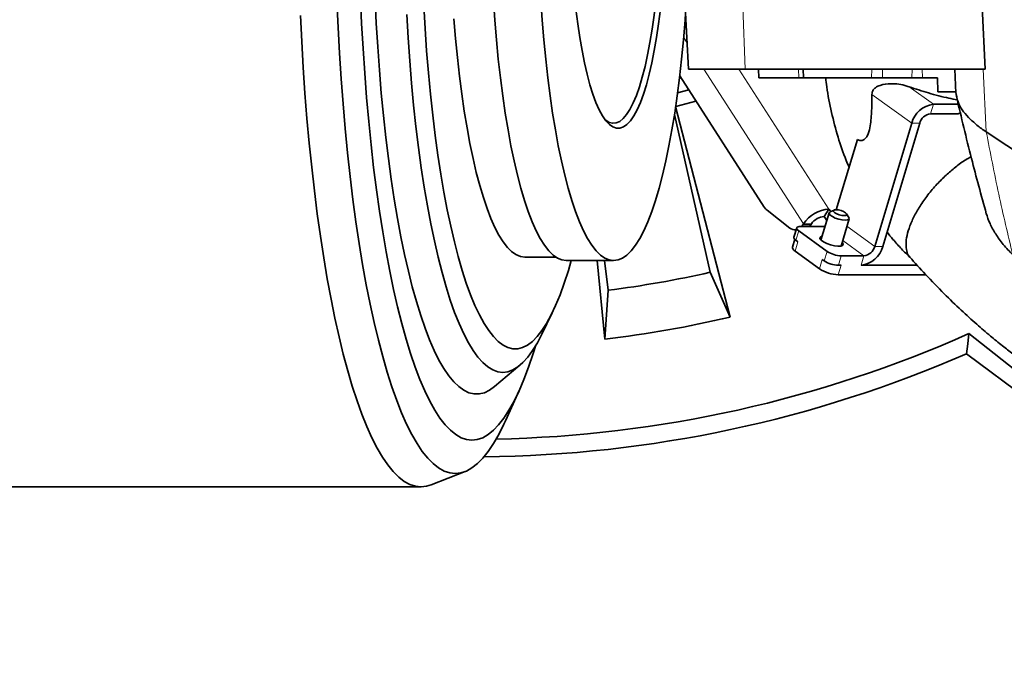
# Model space of a CAD drawing. Header units: millimetres. Extents: x 0 to 14900, y 0 to 10500.
# Tile 36 of 58: x 10770 to 11053, y 5330 to 5517. Entities that reach past the tile are written whole.
import ezdxf

# ---------------------------------------------------------------- set-up
doc = ezdxf.new("R2010")
doc.units = ezdxf.units.MM
doc.header["$LTSCALE"] = 25
doc.styles.add('SLDTEXTSTYLE0', font='TXT', dxfattribs={"width": 0.605})
doc.dimstyles.new('SLDDIMSTYLE1', dxfattribs={"dimtxt": 87.5, "dimasz": 87.5, "dimexe": 0, "dimexo": 0.0625, "dimgap": 21.875, "dimtad": 1, "dimdec": 4, "dimlfac": 25, "dimzin": 12, "dimdsep": 46, "dimtxsty": 'SLDTEXTSTYLE0', "dimsah": 1, "dimcen": 0.09, "dimadec": 1, "dimazin": 3, "dimtfac": 1, "dimtofl": 0, "dimtmove": 0, "dimatfit": 3, "dimfxl": 1, "dimfrac": 2, "dimtolj": 1, "dimtzin": 12, "dimarcsym": 0})

# ---------------------------------------------------------------- blocks, each defined once
blk = doc.blocks.new('_D_7')
at = {"color": 7, "linetype": 'Continuous', "lineweight": 0}
for p, q in [((12219.02, 5746.7), (14288.59, 5746.7)), ((7841.41, 5207.35), (7563.33, 5158.31))]:
    blk.add_line(p, q, dxfattribs=at)
at = {"color": 7, "linetype": 'Continuous', "lineweight": 18}
blk.add_arc((10900.22, 5746.7), 3350.87, 190, 0, dxfattribs=at)
for points in [[(14251.09, 5746.7), (14237.45, 5659.37), (14262.44, 5659.04)], [(7600.26, 5164.82), (7604.29, 5076.53), (7628.86, 5081.19)]]:
    blk.add_solid(points, dxfattribs=at)
at = {"color": 7, "linetype": 'Continuous', "lineweight": 18, "insert": (11058.59, 2510.11), "char_height": 87.5, "attachment_point": 1, "rotation": 5, "style": 'SLDTEXTSTYLE0'}
blk.add_mtext('170°', dxfattribs=at)

msp = doc.modelspace()

# ---------------------------------------------------------------- linework, layer by layer
at = {"color": 7, "linetype": 'Continuous', "lineweight": 35}
for p, q in [((10961.4817919, 5520.6968502), (10962.4299893, 5502.6964805)), ((11046.7141731, 5520.6968502), (11047.5425768, 5502.6968502)), ((11047.5425768, 5502.6968502), (10978.6576731, 5502.6968502)), ((10982.4818295, 5502.6968502), (10982.6148725, 5500.171177)), ((10995.2753612, 5502.6968502), (10995.4080725, 5500.1695419)), ((11038.8005988, 5502.6956687), (11039.1634008, 5495.808215)), ((10959.8934204, 5500.759643), (10984.1168805, 5463.0746288)), ((11014.9211842, 5500.1968502), (11014.8968805, 5500.1968502)), ((11033.8124641, 5500.1968502), (11029.5051109, 5500.1968502)), ((11033.939139, 5496.1968502), (11033.8124641, 5500.1968502)), ((10959.272556, 5495.8326507), (10962.4969503, 5496.7092694)), ((11039.1429292, 5496.1968502), (11033.939139, 5496.1968502)), ((10964.5491921, 5493.516548), (10958.7240115, 5491.932378)), ((10958.7029916, 5491.9266616), (10974.3215229, 5431.4619301)), ((11039.842037, 5492.5705752), (11032.6698036, 5492.5705752)), ((10968.6344438, 5444.3407308), (10958.3793764, 5489.6616072)), ((11039.7647794, 5489.8516518), (11031.8548422, 5489.8516518)), ((11039.7647794, 5489.8516518), (11040.4287673, 5490.1439795)), ((11026.4436142, 5487.1327284), (11015.8491167, 5451.7867247)), ((11028.7417475, 5487.1327284), (11018.14725, 5451.7867247)), ((11067.329094, 5471.7873541), (11047.8632878, 5484.6448867)), ((11010.859875, 5482.4653462), (11004.8141129, 5462.2951091)), ((10984.9521611, 5462.1380268), (10991.5041432, 5457.0414895)), ((11001.3539649, 5460.3795703), (11002.7175233, 5462.5008907)), ((11003.1999008, 5461.7504445), (11002.7175233, 5462.5008907)), ((11004.1715344, 5462.2025492), (11003.0316119, 5461.672139)), ((11002.7627312, 5461.405796), (11000.4219286, 5453.5962689)), ((11002.1049456, 5459.2112518), (11001.3539649, 5460.3795703)), ((11006.1693026, 5451.8735696), (11008.5101051, 5459.6830966)), ((11008.4320586, 5460.0534265), (11007.7718322, 5461.1234076)), ((10993.4473792, 5457.1136615), (10992.6324179, 5454.3947382)), ((10992.94146, 5456.5136254), (10993.2675263, 5456.5136254)), ((11001.0847537, 5457.5201666), (10994.5733759, 5457.5201666)), ((10994.8754163, 5457.5201666), (10995.2140574, 5457.9780915)), ((10995.2140574, 5457.9780915), (10995.3941398, 5458.25825)), ((10997.5121907, 5457.9780915), (10997.1735496, 5457.5201666)), ((10997.5121907, 5457.9780915), (10997.6922731, 5458.25825)), ((10992.886965, 5453.8049542), (10992.2081687, 5451.5403131)), ((10993.7905349, 5453.1107702), (10993.2079715, 5453.5333885)), ((11002.1788207, 5450.3356562), (10994.0229329, 5456.2523118)), ((10915.4035697, 5448.6968502), (10924.3200117, 5448.6968502)), ((10992.9755736, 5450.3918468), (10999.9663346, 5445.3204277)), ((11001.3638593, 5447.6167328), (11000.7812959, 5448.0393511)), ((11012.736022, 5449.0678014), (11006.2246443, 5449.0678014)), ((10927.3259309, 5447.6968502), (10940.9192773, 5447.6968502)), ((10938.4006223, 5425.1281061), (10936.2208918, 5447.6968502)), ((10938.2558432, 5447.6968502), (10939.3399193, 5439.1753158)), ((11006.1757274, 5446.348878), (11005.4096829, 5446.348878)), ((11028.0135226, 5446.348878), (11011.9210607, 5446.348878)), ((10974.3215229, 5431.4619301), (10968.6344438, 5444.3407308)), ((11030.4854183, 5443.6299547), (11005.360766, 5443.6299547)), ((10939.3399193, 5439.1753158), (10938.4006223, 5425.1281061)), ((10920.2801348, 5426.5332127), (10923.304804, 5432.7224794)), ((11042.8796942, 5426.7242268), (11067.8036876, 5406.9852205)), ((11042.218187, 5420.9290829), (11069.8052816, 5400.2806049)), ((10906.727401, 5411.5011013), (10914.0263578, 5417.6353051)), ((10909.8749346, 5401.6991779), (10913.8181911, 5410.4049762)), ((10888.5293113, 5383.2637421), (10898.2815454, 5387.1037219)), ((10600.6254905, 5382.6968502), (10885.6450712, 5382.6968502))]:
    msp.add_line(p, q, dxfattribs=at)
at = {"color": 8, "linetype": 'Continuous', "lineweight": 18}
for p, q in [((10978.6576731, 5502.6968502), (10978.0250106, 5520.6968502)), ((10962.0372385, 5510.1523762), (10961.0212782, 5511.7329298)), ((10995.3941398, 5458.25825), (10966.8295582, 5502.6968502)), ((10976.8800586, 5502.6968502), (11002.7175233, 5462.5008907)), ((10994.0665948, 5500.1968502), (10993.9874109, 5502.6968502)), ((11014.8968805, 5500.1968502), (11015.0256662, 5502.6968502)), ((11014.9211842, 5500.1968502), (11015.0499699, 5502.6968502)), ((11018.0557701, 5502.6968502), (11018.0260605, 5500.1968502)), ((11026.497408, 5500.1968502), (11026.5656508, 5502.6968502)), ((11029.4778644, 5502.6968502), (11029.5051109, 5500.1968502)), ((11047.8632878, 5484.6448867), (11046.9547168, 5502.6968502)), ((11032.6698036, 5492.5705752), (11025.7060781, 5497.6223815)), ((11026.4436142, 5487.1327284), (11015.0305356, 5495.4122999)), ((11032.6698036, 5492.5705752), (11031.8548422, 5489.8516518)), ((11028.7417475, 5487.1327284), (11026.4436142, 5487.1327284)), ((10995.2140574, 5457.9780915), (10997.5121907, 5457.9780915)), ((10997.6922731, 5458.25825), (10995.3941398, 5458.25825)), ((11001.5063845, 5457.2142963), (11001.0847537, 5457.5201666)), ((11015.8491167, 5451.7867247), (11007.876796, 5457.5702124)), ((10994.0229329, 5456.2523118), (10993.2079715, 5453.5333885)), ((11012.736022, 5449.0678014), (11006.6513738, 5453.4818847)), ((10993.7905349, 5453.1107702), (10992.9755736, 5450.3918468)), ((11015.8491167, 5451.7867247), (11018.14725, 5451.7867247)), ((10999.9663346, 5445.3204277), (11000.7812959, 5448.0393511)), ((11001.3638593, 5447.6167328), (11002.1788207, 5450.3356562)), ((11006.2246443, 5449.0678014), (11005.4096829, 5446.348878)), ((11011.9210607, 5446.348878), (11012.736022, 5449.0678014)), ((11006.1757274, 5446.348878), (11005.360766, 5443.6299547))]:
    msp.add_line(p, q, dxfattribs=at)
at = {"color": 7, "linetype": 'Continuous', "lineweight": 35, "flags": 128}
for points in [[(10953.564965, 5528.1666716), (10953.4433306, 5526.7633792), (10953.0109031, 5522.3857757), (10952.5124353, 5518.1737208), (10951.9506497, 5514.1502192), (10951.3286145, 5510.3372459), (10950.6497272, 5506.7556261), (10949.9176955, 5503.4249214), (10949.1365176, 5500.3633228), (10948.31046, 5497.5875518), (10947.4440343, 5495.1127687), (10946.5419726, 5492.9524899), (10945.6092018, 5491.118514), (10944.6508162, 5489.6208577), (10943.6720502, 5488.4677006), (10942.6782495, 5487.6653408), (10941.6748419, 5487.2181605), (10940.6673077, 5487.1286022), (10939.6611497, 5487.3971549), (10938.6618631, 5488.0223519), (10938.431797, 5488.2178599)], [(10861.5049353, 5522.1673873), (10861.8343325, 5514.6573637), (10862.2354943, 5507.2285182), (10862.7075645, 5499.8967044), (10863.2495358, 5492.6775688), (10863.8602515, 5485.5865173), (10864.5384084, 5478.6386827), (10865.2825592, 5471.848892), (10866.091116, 5465.2316348), (10866.9623531, 5458.8010329), (10867.8944113, 5452.5708093), (10868.8853016, 5446.5542598), (10869.9329093, 5440.7642239), (10871.0349988, 5435.2130579), (10872.1892182, 5429.9126082), (10873.3931044, 5424.8741863), (10874.6440881, 5420.1085443), (10875.9394997, 5415.6258525), (10877.2765748, 5411.4356771), (10878.6524599, 5407.5469602), (10880.0642188, 5403.9680005), (10881.5088389, 5400.7064356), (10882.9832371, 5397.7692259), (10884.484267, 5395.1626396), (10886.0087255, 5392.8922392), (10887.5533591, 5390.9628699), (10889.1148716, 5389.3786491), (10890.6899306, 5388.1429576), (10892.2751749, 5387.2584323), (10893.8672215, 5386.726961), (10895.4626729, 5386.5496778), (10897.0581242, 5386.726961), (10898.6501708, 5387.2584323), (10900.2354151, 5388.1429576), (10901.8104741, 5389.3786491), (10903.3719866, 5390.9628699), (10904.9166203, 5392.8922392), (10906.4410787, 5395.1626396), (10907.9421086, 5397.7692259), (10909.4165069, 5400.7064356), (10909.8749346, 5401.6991779)], [(10868.2709726, 5523.0661752), (10868.6003276, 5515.7845624), (10869.0013496, 5508.5865678), (10869.47313, 5501.4884972), (10870.0146002, 5494.5064299), (10870.6245336, 5487.6561827), (10871.3015484, 5480.9532736), (10872.0441111, 5474.4128867), (10872.8505394, 5468.0498381), (10873.7190065, 5461.8785423), (10874.6475452, 5455.9129792), (10875.6340519, 5450.1666626), (10876.6762919, 5444.6526099), (10877.7719042, 5439.3833121), (10878.9184069, 5434.370706), (10880.1132028, 5429.6261466), (10881.3535852, 5425.160382), (10882.6367443, 5420.9835285), (10883.9597734, 5417.105048), (10885.3196754, 5413.5337266), (10886.7133696, 5410.2776544), (10888.1376989, 5407.3442074), (10889.5894367, 5404.740031), (10891.0652943, 5402.4710244), (10892.5619286, 5400.5423275), (10894.075949, 5398.9583096), (10895.6039259, 5397.722559), (10897.142398, 5396.8378749), (10898.68788, 5396.3062616), (10900.2368709, 5396.1289232), (10901.7858619, 5396.3062616), (10903.3313439, 5396.8378749), (10904.8698159, 5397.722559), (10906.3977929, 5398.9583096), (10907.9118133, 5400.5423275), (10909.4084475, 5402.4710244), (10910.8843052, 5404.740031), (10912.336043, 5407.3442074), (10913.7603723, 5410.2776544), (10915.1540665, 5413.5337266), (10916.5139685, 5417.105048), (10917.8369976, 5420.9835285), (10918.58593, 5423.3692225)], [(10872.4508541, 5522.7801753), (10872.7941385, 5515.884436), (10873.207909, 5509.0787828), (10873.6911532, 5502.3798704), (10874.2426882, 5495.8040921), (10874.8611646, 5489.3675398), (10875.5450687, 5483.085965), (10876.292727, 5476.9747397), (10877.1023097, 5471.0488191), (10877.9718358, 5465.322705), (10878.8991772, 5459.8104099), (10879.8820648, 5454.5254236), (10880.9180931, 5449.4806792), (10882.0047269, 5444.6885221), (10883.1393069, 5440.1606794), (10884.3190567, 5435.9082316), (10885.5410892, 5431.9415852), (10886.8024139, 5428.2704471), (10888.0999442, 5424.9038012), (10889.4305046, 5421.8498864), (10890.7908393, 5419.116176), (10892.1776191, 5416.7093599), (10893.5874504, 5414.635328), (10895.0168831, 5412.8991558), (10896.4624191, 5411.5050919), (10897.9205211, 5410.456548), (10899.3876206, 5409.7560899), (10900.8601276, 5409.4054317), (10902.3344385, 5409.4054317), (10903.8069455, 5409.7560899), (10905.2740451, 5410.456548), (10906.727401, 5411.5011013)], [(10906.411107, 5522.5825107), (10906.8105646, 5516.7847351), (10907.2794398, 5511.1084747), (10907.816146, 5505.5729362), (10908.4188671, 5500.1968502), (10909.0855637, 5494.9984075), (10909.81398, 5489.995198), (10910.6016511, 5485.2041511), (10911.4459119, 5480.6414782), (10912.3439057, 5476.3226178), (10913.2925939, 5472.2621836), (10914.2887665, 5468.4739149), (10915.3290527, 5464.97063), (10916.4099325, 5461.7641828), (10917.5277487, 5458.8654229), (10918.6787187, 5456.2841589), (10919.8589483, 5454.029125), (10921.0644437, 5452.1079514), (10922.291126, 5450.5271387), (10923.5348445, 5449.2920361), (10924.7913908, 5448.4068226), (10926.0565132, 5447.8744935), (10927.3259309, 5447.6968502), (10927.3259309, 5447.6968502)], [(10920.0044533, 5522.5825107), (10920.403911, 5516.7847351), (10920.8727862, 5511.1084747), (10921.4094924, 5505.5729362), (10922.0122135, 5500.1968502), (10922.6789101, 5494.9984075), (10923.4073263, 5489.995198), (10924.1949975, 5485.2041511), (10925.0392583, 5480.6414782), (10925.9372521, 5476.3226178), (10926.8859403, 5472.2621836), (10927.8821128, 5468.4739149), (10928.9223991, 5464.97063), (10930.0032789, 5461.7641828), (10931.121095, 5458.8654229), (10932.2720651, 5456.2841589), (10933.4522946, 5454.029125), (10934.65779, 5452.1079514), (10935.8844723, 5450.5271387), (10937.1281908, 5449.2920361), (10938.3847372, 5448.4068226), (10939.6498596, 5447.8744935), (10940.9192773, 5447.6968502), (10942.188695, 5447.8744935), (10943.4538174, 5448.4068226), (10944.7103638, 5449.2920361), (10945.9540822, 5450.5271387), (10947.1807645, 5452.1079514), (10948.38626, 5454.029125), (10949.5664895, 5456.2841589), (10950.7174596, 5458.8654229), (10951.8352757, 5461.7641828), (10952.9161555, 5464.97063), (10953.9564417, 5468.4739149), (10954.9526143, 5472.2621836), (10955.9013025, 5476.3226178), (10956.7992963, 5480.6414782), (10957.6435571, 5485.2041511), (10958.4312283, 5489.995198), (10959.1596445, 5494.9984075), (10959.8263411, 5500.1968502), (10960.4290622, 5505.5729362), (10960.9657684, 5511.1084747), (10961.4346436, 5516.7847351), (10961.5846077, 5518.831935)], [(10886.4022848, 5520.8627212), (10886.7812752, 5514.3431244), (10887.2301145, 5507.9269225), (10887.7475927, 5501.6314124), (10888.3323148, 5495.4735657), (10888.9827044, 5489.4699828), (10889.6970083, 5483.6368484), (10890.4733008, 5477.9898876), (10891.3094891, 5472.5443235), (10892.203319, 5467.3148364), (10893.1523809, 5462.3155242), (10894.1541164, 5457.5598641), (10895.2058249, 5453.0606764), (10896.3046712, 5448.8300903), (10897.4476929, 5444.8795105), (10898.6318088, 5441.2195873), (10899.8538266, 5437.860187), (10901.1104521, 5434.8103661), (10902.3982975, 5432.0783463), (10903.713891, 5429.6714927), (10905.0536861, 5427.5962937), (10906.4140709, 5425.8583437), (10907.7913781, 5424.4623278), (10909.1818946, 5423.4120096), (10910.5818719, 5422.7102204), (10911.9875359, 5422.3588522), (10913.3950972, 5422.3588522), (10914.8007612, 5422.7102204), (10916.2007385, 5423.4120096), (10917.591255, 5424.4623278), (10918.9685622, 5425.8583437), (10920.328947, 5427.5962937), (10921.6687421, 5429.6714927), (10922.9843356, 5432.0783463), (10924.272181, 5434.8103661), (10925.5288065, 5437.860187), (10926.7508243, 5441.2195873), (10927.9349402, 5444.8795105), (10928.7626957, 5447.6968502)], [(10930.0688381, 5519.9058544), (10930.5989307, 5515.7284115), (10931.1910122, 5511.7482113), (10931.8419235, 5507.9864898), (10932.5481918, 5504.4633174), (10933.3060487, 5501.1974918), (10934.1114508, 5498.2064375), (10934.960101, 5495.5061132), (10935.8474713, 5493.1109262), (10936.7688271, 5491.0336559), (10937.7192528, 5489.2853854), (10938.6936773, 5487.8754425), (10939.6869017, 5486.8113498), (10940.6936266, 5486.0987848), (10941.7084808, 5485.7415493), (10942.7260496, 5485.7415493), (10943.7409038, 5486.0987848), (10944.7476288, 5486.8113498), (10945.7408532, 5487.8754425), (10946.7152777, 5489.2853854), (10947.6657033, 5491.0336559), (10948.5870592, 5493.1109262), (10949.4744295, 5495.5061132), (10950.3230796, 5498.2064375), (10951.1284818, 5501.1974918), (10951.8863387, 5504.4633174), (10952.592607, 5507.9864898), (10953.2435183, 5511.7482113), (10953.8355997, 5515.7284115), (10954.3656924, 5519.9058544)], [(10851.0373444, 5518.1093279), (10851.4005307, 5510.5695265), (10851.834694, 5503.1170404), (10852.3389344, 5495.7673161), (10852.9122069, 5488.5355869), (10853.5533233, 5481.4368417), (10854.2609547, 5474.4857937), (10855.0336345, 5467.6968502), (10855.8697612, 5461.0840821), (10856.7676017, 5454.6611954), (10857.7252953, 5448.4415026), (10858.7408568, 5442.4378949), (10859.8121814, 5436.6628158), (10860.9370486, 5431.1282349), (10862.113127, 5425.8456236), (10863.3379789, 5420.8259307), (10864.6090656, 5416.0795605), (10865.9237527, 5411.6163505), (10867.2793153, 5407.4455514), (10868.6729437, 5403.5758077), (10870.1017494, 5400.0151402), (10871.562771, 5396.7709289), (10873.0529803, 5393.8498978), (10874.5692887, 5391.2581013), (10876.1085533, 5389.0009113), (10877.6675838, 5387.0830061), (10879.2431488, 5385.5083609), (10880.8319829, 5384.2802393), (10882.4307928, 5383.4011869), (10884.0362647, 5382.8730256), (10885.6450712, 5382.6968502), (10887.2538777, 5382.8730256), (10888.5293113, 5383.2637421)], [(10881.5211372, 5518.3303536), (10881.9184784, 5511.6517363), (10882.3856431, 5505.0784812), (10882.9214323, 5498.6274618), (10883.5244706, 5492.3152377), (10884.1932099, 5486.1580123), (10884.9259338, 5480.1715912), (10885.7207611, 5474.3713413), (10886.5756517, 5468.772152), (10887.4884111, 5463.3883961), (10888.4566961, 5458.2338938), (10889.4780213, 5453.3218765), (10890.5497649, 5448.6649533), (10891.6691758, 5444.2750785), (10892.8333804, 5440.1635209), (10894.0393903, 5436.3408347), (10895.2841096, 5432.8168327), (10896.5643431, 5429.600561), (10897.8768046, 5426.7002758), (10899.218125, 5424.1234219), (10900.584861, 5421.8766141), (10901.9735044, 5419.9656201), (10903.3804904, 5418.3953452), (10904.8022074, 5417.1698203), (10906.2350058, 5416.2921914), (10907.6752078, 5415.7647113), (10909.1191162, 5415.588734), (10910.5630246, 5415.7647113), (10912.0032265, 5416.2921914), (10913.436025, 5417.1698203), (10914.857742, 5418.3953452), (10916.264728, 5419.9656201), (10917.6533714, 5421.8766141), (10919.0201074, 5424.1234219), (10920.2801348, 5426.5332127)], [(10895.0835878, 5517.1267553), (10895.5479975, 5511.5045545), (10896.0795922, 5506.0217354), (10896.6765731, 5500.6968502), (10897.3369202, 5495.5479164), (10898.0583992, 5490.5923566), (10898.8385687, 5485.8469387), (10899.6747889, 5481.3277198), (10900.5642304, 5477.0499914), (10901.5038835, 5473.0282281), (10902.4905687, 5469.2760381), (10903.5209474, 5465.8061178), (10904.5915332, 5462.6302082), (10905.6987034, 5459.7590556), (10906.8387119, 5457.202375), (10908.0077011, 5454.9688176), (10909.2017156, 5453.0659409), (10910.4167152, 5451.5001836), (10911.6485888, 5450.2768438), (10912.893168, 5449.400061), (10914.1462416, 5448.8728017), (10915.4035697, 5448.6968502)], [(11004.7429451, 5462.2959906), (11004.24533, 5462.2316508), (11004.0008524, 5462.0484266), (11004.0467316, 5461.7742121), (11004.375983, 5461.4507541), (11004.9384811, 5461.1272961), (11005.6485906, 5460.8530816), (11006.3982037, 5460.6698574), (11007.0731987, 5460.6055176), (11007.5708138, 5460.6698574), (11007.8152914, 5460.8530816), (11007.7694122, 5461.1272961), (11007.4401608, 5461.4507541), (11006.8776627, 5461.7742121), (11006.1675533, 5462.0484266), (11005.4179401, 5462.2316508), (11004.7429451, 5462.2959906)], [(11008.4320586, 5460.0534265), (11008.5005051, 5459.9105189), (11008.4524382, 5459.5732132), (11008.0647176, 5459.3530525), (11007.3841084, 5459.2765915), (11006.4927019, 5459.3530525), (11005.4980149, 5459.5732132), (11004.5200214, 5459.9105189), (11003.6766818, 5460.3242856), (11003.0697154, 5460.764607), (11002.7723312, 5461.1783737), (11002.8203981, 5461.5156794), (11003.0316119, 5461.672139)], [(10994.5733759, 5457.5201666), (10994.1586137, 5457.4958051), (10993.8269534, 5457.4236569), (10993.5911404, 5457.3064946), (10993.4602369, 5457.1488205), (10993.4392735, 5456.9566942), (10993.5290557, 5456.7374988), (10993.7261334, 5456.499658), (10994.0229329, 5456.2523118)], [(11001.6186543, 5457.5888575), (11001.5487565, 5457.57241), (11001.0847537, 5457.5201666)], [(10993.2079715, 5453.5333885), (10992.911172, 5453.7807347), (10992.7140944, 5454.0185755), (10992.6243121, 5454.2377708), (10992.6324179, 5454.3947382)], [(11006.5044471, 5452.9916991), (11006.6611241, 5452.8137003), (11006.8313588, 5452.3854627), (11006.6365999, 5452.0556775), (11006.0979526, 5451.8600821), (11005.2737876, 5451.8198722), (11004.2534161, 5451.9394051), (11003.147411, 5452.2057277), (11002.0756253, 5452.5899798), (11001.1542035, 5453.0505216), (11000.482996, 5453.5374464), (11000.1347386, 5453.9979882), (11000.1471702, 5454.3822403), (11000.5189438, 5454.6485629), (11000.7570732, 5454.7143984)], [(10992.9755736, 5450.3918468), (10992.579841, 5450.7216418), (10992.3170708, 5451.0387629), (10992.1973611, 5451.3310233), (10992.2081687, 5451.5403131)], [(11042.8796942, 5426.7242268), (11042.5511571, 5423.8192635), (11042.218187, 5420.9290829)]]:
    msp.add_lwpolyline(points, dxfattribs=at)
at = {"color": 7, "linetype": 'Continuous', "lineweight": 18}
for radius in [3056, 1109]:
    msp.add_arc((10900.2182389, 5746.6968502), radius, 190, 170, dxfattribs=at)
at = {"color": 7, "linetype": 'Continuous', "lineweight": 35}
for centre, radius, start, end in [((11033.5526981, 5485.2763508), 7.3474629, 96.901520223, 165.365287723), ((11032.2962895, 5486.2045396), 3.6737314, 96.901520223, 165.365287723), ((10987.2856552, 5465.0598449), 3.7392801, 212.066868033, 231.387578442), ((11003.4189801, 5452.8481737), 9.6781707, 94.156341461, 146.013481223), ((11001.7046933, 5455.5532118), 4.8390853, 94.156341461, 146.013481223), ((10992.9504199, 5458.7740359), 2.2568636, 230.145906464, 278.285588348), ((11011.0381662, 5453.6431023), 7.3474629, 276.901520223, 345.365287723), ((11012.2945748, 5452.7149135), 3.6737314, 276.901520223, 345.365287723), ((11006.4564935, 5456.8968471), 7.832478, 236.897020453, 268.30373959), ((11005.6698983, 5454.0686823), 10.443304, 236.897020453, 268.30373959), ((11005.6415321, 5454.1779238), 7.832478, 236.897020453, 268.30373959), ((10900.2182389, 5746.6968502), 310, 277.25, 282.75), ((10900.2182389, 5746.6968502), 323.8276572, 276.771473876, 283.228526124), ((10900.2182389, 5746.6968502), 350.3352259, 271.141701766, 294.029950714), ((10900.2182389, 5746.6968502), 355.3711066, 270.561469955, 293.552058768)]:
    msp.add_arc(centre, radius, start, end, dxfattribs=at)
for points, knots in [([(10978.6576731, 5502.6968502), (10977.6723262, 5502.6968502), (10975.6947853, 5502.6968502), (10973.0138897, 5502.6968502), (10970.5583368, 5502.6968502), (10968.4115694, 5502.6968502), (10966.5777141, 5502.6968502), (10965.0706903, 5502.6968502), (10963.8745595, 5502.6968502), (10963.0349509, 5502.6968502), (10962.5195271, 5502.6968502), (10962.4638793, 5502.6968502), (10962.436525, 5502.6968502)], [0, 0, 0, 0, 0.0989430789, 0.198573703, 0.300372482, 0.4029235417, 0.5017684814, 0.6023782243, 0.7029874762, 0.8054280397, 0.9043559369, 1, 1, 1, 1]), ([(10994.0665948, 5500.1968502), (10993.44223, 5500.1968502), (10992.1891627, 5500.1968502), (10990.4605004, 5500.1968502), (10988.8518829, 5500.1968502), (10987.4139342, 5500.1968502), (10985.7336946, 5500.1968502), (10984.404795, 5500.1968502), (10983.478389, 5500.1968502), (10982.7949296, 5500.1968502), (10982.690105, 5500.1968502), (10982.6202193, 5500.1968502)], [0, 0, 0, 0, 0.0897706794, 0.1801650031, 0.2725237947, 0.3655639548, 0.4552670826, 0.6377102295, 0.7306748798, 0.8204433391, 1, 1, 1, 1]), ([(10995.4252818, 5500.1968502), (10995.3759043, 5500.1968502), (10995.2474601, 5500.1968502), (10994.9172921, 5500.1968502), (10994.5585023, 5500.1968502), (10994.2621071, 5500.1968502), (10994.131844, 5500.1968502), (10994.0665948, 5500.1968502)], [0, 0, 0, 0, 0.1849347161, 0.4810660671, 0.7857953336, 0.8927042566, 1, 1, 1, 1]), ([(11014.8968805, 5500.1968502), (11014.7574134, 5500.1968502), (11014.474435, 5500.1968502), (11013.7188672, 5500.1968502), (11012.7345771, 5500.1968502), (11011.5424409, 5500.1968502), (11010.1614209, 5500.1968502), (11008.6535825, 5500.1968502), (11007.0348478, 5500.1968502), (11005.3797263, 5500.1968502), (11003.7053885, 5500.1968502), (11002.0895996, 5500.1968502), (11000.5493369, 5500.1968502), (10999.1558132, 5500.1968502), (10997.9237131, 5500.1968502), (10996.9077956, 5500.1968502), (10996.126563, 5500.1968502), (10995.5991024, 5500.1968502), (10995.4746335, 5500.1968502), (10995.4155929, 5500.1968502)], [0, 0, 0, 0, 0.0582662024, 0.1182220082, 0.1764884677, 0.2364448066, 0.2947049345, 0.3546532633, 0.4129243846, 0.4728843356, 0.531183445, 0.5911750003, 0.6494503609, 0.7094157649, 0.7676795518, 0.8276317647, 0.8859123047, 0.9458835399, 1, 1, 1, 1]), ([(11001.7696667, 5500.1968502), (11001.86353, 5499.3350451), (11002.2293185, 5495.9765582), (11003.3747381, 5490.266984), (11005.2386816, 5483.2089735), (11006.9669891, 5477.9766863), (11008.2054639, 5475.1957813), (11008.4896507, 5474.5576605)], [0, 0, 0, 0, 0.0971027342, 0.378413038, 0.6527232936, 0.9203120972, 1, 1, 1, 1]), ([(11018.0260605, 5500.1968502), (11017.5835355, 5500.1968502), (11016.6985006, 5500.1968502), (11015.6592767, 5500.1968502), (11015.1149634, 5500.1968502), (11014.9616247, 5500.1968502), (11014.9211842, 5500.1968502)], [0, 0, 0, 0, 0.29778194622, 0.59555366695, 0.89333428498, 1, 1, 1, 1]), ([(11026.497408, 5500.1968502), (11025.3616874, 5500.1968502), (11023.4577483, 5500.1968502), (11020.5894034, 5500.1968502), (11018.8829012, 5500.1968502), (11018.0260605, 5500.1968502)], [0, 0, 0, 0, 0.4239900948, 0.7107834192, 1, 1, 1, 1]), ([(11029.5051109, 5500.1968502), (11029.2237601, 5500.1968502), (11028.4851744, 5500.1968502), (11027.4271877, 5500.1968502), (11026.7574817, 5500.1968502), (11026.497408, 5500.1968502)], [0, 0, 0, 0, 0.2734528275, 0.7178525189, 1, 1, 1, 1]), ([(11015.0305356, 5495.4122999), (11015.0483215, 5495.6485173), (11015.0839302, 5496.1214444), (11015.4364322, 5496.816693), (11016.1826312, 5497.5361309), (11017.8424966, 5498.2798753), (11020.1434633, 5498.565847), (11022.7519152, 5498.3981074), (11024.5185161, 5498.0192059), (11025.492732, 5497.6936712), (11025.7060781, 5497.6223815)], [0, 0, 0, 0, 0.05528639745, 0.11068802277, 0.18425796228, 0.31322213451, 0.57034434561, 0.75576785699, 0.94651495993, 1, 1, 1, 1]), ([(11025.7060781, 5497.6223815), (11027.5605018, 5497.00787), (11031.3263919, 5495.7599445), (11036.0264255, 5494.5314592), (11038.7322788, 5494.0042653), (11039.5331095, 5493.8482358)], [0, 0, 0, 0, 0.4058326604, 0.8241488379, 1, 1, 1, 1]), ([(11045.1857485, 5486.587045), (11044.3346318, 5487.3200122), (11042.635516, 5488.783262), (11040.8685527, 5491.0120952), (11039.517628, 5493.4554036), (11039.2800364, 5495.1618357), (11039.1471897, 5496.1159684)], [0, 0, 0, 0, 0.2348270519, 0.4687939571, 0.7029819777, 1, 1, 1, 1]), ([(11010.859875, 5482.4653462), (11011.1552939, 5482.342769), (11011.7489195, 5482.0964579), (11012.6522412, 5482.2657166), (11013.437241, 5482.9730192), (11014.1370985, 5484.3488647), (11014.5837767, 5486.3062568), (11014.8421182, 5488.5900469), (11015.0119059, 5491.6058424), (11015.0230637, 5493.8856305), (11015.0305356, 5495.4122999)], [0, 0, 0, 0, 0.0830291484, 0.166841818, 0.2405571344, 0.3251472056, 0.4691740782, 0.5999120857, 0.7320795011, 1, 1, 1, 1]), ([(11039.3087147, 5494.7762864), (11040.6998396, 5488.8523642), (11043.3443633, 5477.5910081), (11046.408304, 5466.4436558), (11047.8604898, 5461.1602552)], [0, 0, 0, 0, 0.5260398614, 1, 1, 1, 1]), ([(11047.8632878, 5484.6448867), (11047.3861278, 5484.9673226), (11046.4335159, 5485.6110404), (11045.6011736, 5486.2620992), (11045.1857485, 5486.587045)], [0, 0, 0, 0, 0.5008964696, 1, 1, 1, 1]), ([(11043.4862533, 5477.4988467), (11043.1020959, 5477.3033571), (11041.6576985, 5476.5683339), (11039.3749791, 5474.85097), (11036.5847972, 5472.5307684), (11033.8945644, 5469.8748703), (11031.3244344, 5466.9157154), (11029.0439032, 5463.7647151), (11027.1972243, 5460.6204809), (11025.8600063, 5457.6349636), (11025.0325374, 5454.8525272), (11024.7348809, 5452.3931782), (11024.9491289, 5450.3899695), (11025.4429191, 5449.0820015), (11025.8257893, 5448.7882271), (11025.911364, 5448.7225661)], [0, 0, 0, 0, 0.0282600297, 0.1062551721, 0.1821581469, 0.2596700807, 0.3478225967, 0.438549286, 0.5264025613, 0.6168035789, 0.7046730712, 0.7950771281, 0.8831771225, 0.9738891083, 1, 1, 1, 1]), ([(11047.8391003, 5461.2420719), (11048.1646832, 5460.2637405), (11048.8178543, 5458.3010522), (11050.4906715, 5455.3251047), (11052.6268111, 5452.3286281), (11054.5115616, 5450.329584), (11055.4539347, 5449.3300642)], [0, 0, 0, 0, 0.2473456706, 0.4962147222, 0.7481079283, 1, 1, 1, 1]), ([(11019.3719135, 5455.8725213), (11019.9378353, 5455.1695104), (11021.2770788, 5453.5058477), (11023.4601206, 5451.070964), (11025.1333225, 5449.4181219), (11025.9402609, 5448.6210024)], [0, 0, 0, 0, 0.2747719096, 0.6502428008, 1, 1, 1, 1]), ([(11025.8839919, 5448.6969209), (11027.379841, 5447.0256904), (11030.6156109, 5443.4105414), (11035.5590273, 5438.3448355), (11040.4711344, 5433.5887898), (11044.9102432, 5429.5539179), (11048.8651212, 5426.1568983), (11052.3300669, 5423.3329958), (11055.2989525, 5421.0245107), (11057.862466, 5419.1111435), (11059.9531719, 5417.6061682), (11061.5778411, 5416.4705108), (11063.0007505, 5415.4967997), (11064.6439297, 5414.3933354), (11065.9375811, 5413.5619625), (11066.6810894, 5413.0841424)], [0, 0, 0, 0, 0.118790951, 0.2569645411, 0.380527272, 0.4901532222, 0.5863770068, 0.6696150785, 0.7401854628, 0.7983233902, 0.8510125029, 0.886934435, 0.9116299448, 0.9492105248, 1, 1, 1, 1])]:
    msp.add_open_spline(points, degree=3, knots=knots, dxfattribs=at)
at = {"color": 8, "linetype": 'Continuous', "lineweight": 18}
msp.add_open_spline([(11047.8632878, 5484.6448867), (11049.0073452, 5478.6768393), (11051.2783496, 5466.8300027), (11054.0690817, 5455.1340032), (11055.4539345, 5449.3300642)], degree=3, knots=[0, 0, 0, 0, 0.5037671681, 1, 1, 1, 1], dxfattribs=at)

# ---------------------------------------------------------------- dimensions: what is measured, and where the dimension line sits
at = {"color": 7, "linetype": 'Continuous', "lineweight": 18}
dim = msp.add_angular_dim_2l(base=(11192.2656691, 2408.5794481), line1=((9808.0664408, 5554.1210211), (7890.6457457, 5216.0280192)), line2=((9631.4193648, 5746.6968502), (12169.0171131, 5746.6968502)), dimstyle='SLDDIMSTYLE1', dxfattribs=at)
dim.commit()
dim.dimension.update_dxf_attribs({"geometry": '_D_7', "text_midpoint": (11192.2656691, 2408.5794481), "dimtype": 162})

doc.saveas('drawing.dxf')
